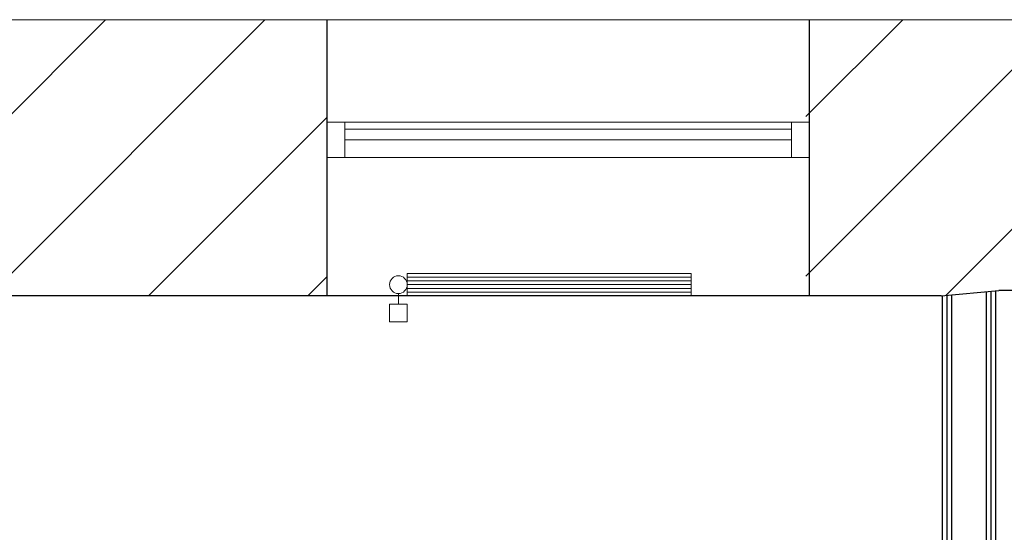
# Model space of a CAD drawing. Header units: millimetres. Extents: x 256092 to 341172, y 103077 to 145077.
# Tile 15 of 139: x 280250 to 283023, y 139052 to 140495. Entities that reach past the tile are written whole.
import ezdxf

# ---------------------------------------------------------------- set-up
doc = ezdxf.new("R2010")
doc.units = ezdxf.units.MM
for name, color, linetype, lineweight in [('KIPSKARKASS', 5, 'Continuous', 25), ('SEINA VIIRUTUS', 8, 'Continuous', 18), ('UUS AVATÄIDE', 105, 'Continuous', 18)]:
    doc.layers.add(name, color=color, linetype=linetype, lineweight=lineweight)
doc.layers.add('PIPE-H1-COMPONENT-', color=7, linetype='Continuous')
doc.layers.add('SEINAD', color=7, linetype='Continuous')
pattern_1 = [(45, (-1047627.23, 105532.54), (-224.5064, 224.5064), [])]

# ---------------------------------------------------------------- blocks, each defined once
blk = doc.blocks.new('*U147')
at = {"layer": 'PIPE-H1-COMPONENT-', "color": 1, "linetype": 'Continuous', "lineweight": 9}
for p, q in [((1716155.1, -1392.9, 650), (1716955.1, -1392.9, 650)), ((1716155.1, -1455.9, 650), (1716155.1, -1392.9, 650)), ((1716155.1, -1403.4, 650), (1716955.1, -1403.4, 650)), ((1716155.1, -1413.9, 650), (1716955.1, -1413.9, 650)), ((1716955.1, -1392.9, 650), (1716955.1, -1455.9, 650)), ((1716155.1, -1424.4, 650), (1716955.1, -1424.4, 650)), ((1716155.1, -1434.9, 650), (1716955.1, -1434.9, 650)), ((1716130.1, -1449.4, 617.5), (1716130.1, -1479.4, 617.5)), ((1716155.1, -1445.4, 650), (1716955.1, -1445.4, 650)), ((1716955.1, -1455.9, 650), (1716155.1, -1455.9, 650)), ((1716105.1, -1479.4, 617.5), (1716105.1, -1529.4, 617.5)), ((1716155.1, -1479.4, 617.5), (1716155.1, -1529.4, 617.5))]:
    blk.add_line(p, q, dxfattribs=at)
at = {"layer": 'PIPE-H1-COMPONENT-', "color": 7, "linetype": 'Continuous', "lineweight": 9}
blk.add_circle((1716130.1, -1424.4, 617.5), 25, dxfattribs=at)
at = {"layer": 'PIPE-H1-COMPONENT-', "color": 1, "linetype": 'Continuous', "lineweight": 9, "extrusion": (0, -1, 0)}
for centre in [(1716130.1, -1479.4, 617.5), (1716130.1, -1529.4, 617.5)]:
    blk.add_ellipse(centre, major_axis=(25, 0), ratio=1, start_param=0, end_param=3.141593, dxfattribs=at)

msp = doc.modelspace()

# ---------------------------------------------------------------- hatches: boundary and pattern name
at = {"layer": 'SEINA VIIRUTUS'}
h = msp.add_hatch(dxfattribs=at)
h.set_pattern_fill('ANSI31', color=256, scale=100)
h.set_pattern_definition(pattern_1)
h.paths.add_polyline_path([(281115.9, 139717.5), (281116, 140494.4), (280160.1, 140494.5), (280160, 139717.7)], flags=17)
h = msp.add_hatch(dxfattribs=at)
h.set_pattern_fill('ANSI31', color=256, scale=100)
h.set_pattern_definition(pattern_1)
h.paths.add_polyline_path([(282846, 139717.3), (283008.3, 139732.3), (283430.6, 139732.2), (283430.7, 140494.1), (282464.3, 140494.2), (282464.2, 139717.4)])
h.paths.add_polyline_path([(282496.5, 133977.8), (282495.5, 133427.7), (287866.8, 133422.4), (287867.9, 133972.5), (287854.6, 133972.5), (287854.2, 133973), (283011.6, 133977.8), (283012, 134378.8), (282849.8, 134378.4), (282849.8, 134139.8), (282849.9, 133977.5)])

# ---------------------------------------------------------------- linework, layer by layer
at = {"layer": 'KIPSKARKASS'}
for p, q in [((282849.2, 133977.5), (282849.6, 139717.6)), ((282862.2, 133977.5), (282862.6, 139718.8)), ((282875.2, 133977.5), (282875.6, 139720)), ((282973.2, 133977.4), (282973.6, 139729.1)), ((282986.2, 133977.4), (282986.6, 139730.3)), ((282999.2, 133977.4), (282999.6, 139731.5))]:
    msp.add_line(p, q, dxfattribs=at)
at = {"layer": 'SEINAD'}
for p, q in [((296690.6, 140492.4), (275800.5, 140495.1)), ((281115.9, 139717.5), (281116, 140494.4)), ((282474.2, 139717.4), (282474.3, 140494.2)), ((282846, 139717.3), (276310.9, 139718.1)), ((282846, 139717.3), (283008.3, 139732.3)), ((289776, 139731.4), (283008.3, 139732.3))]:
    msp.add_line(p, q, dxfattribs=at)
at = {"layer": 'UUS AVATÄIDE'}
for p, q in [((281115.9, 140206.7), (282424.3, 140206.7)), ((282424.3, 140106.7), (282424.3, 140206.7)), ((282424.3, 140206.7), (282474.3, 140206.7)), ((282474.3, 140206.7), (282424.3, 140206.7)), ((281115.9, 140156.7, 0), (281115.9, 140186.7, 0)), ((281165.9, 140186.7, 0), (282424.3, 140186.7)), ((281165.9, 140156.7, 0), (281165.9, 140186.7, 0)), ((282424.3, 140186.7), (282424.3, 140156.7)), ((282424.3, 140156.7), (281165.9, 140156.7, 0)), ((281115.9, 140106.7, 0), (282474.3, 140106.7, 0)), ((282474.3, 140106.7, 0), (282424.3, 140106.7, 0))]:
    msp.add_line(p, q, dxfattribs=at)
at = {"layer": 'UUS AVATÄIDE', "extrusion": (0, 0, -1)}
for p, q in [((281115.9, 140106.7, 0), (281115.9, 140206.7, 0)), ((281115.9, 140206.7, 0), (281165.9, 140206.7, 0)), ((281115.9, 140206.7, 0), (281115.9, 140106.7, 0)), ((281165.9, 140206.7, 0), (281165.9, 140106.7, 0)), ((282424.3, 140106.7, 0), (282424.3, 140206.7, 0)), ((282474.3, 140206.7), (282474.3, 140106.7)), ((281165.9, 140106.7, 0), (281115.9, 140106.7, 0))]:
    msp.add_line(p, q, dxfattribs=at)

# ---------------------------------------------------------------- block references
at = {"layer": 'PIPE-H1-COMPONENT-'}
msp.add_blockref('*U147', (-1434813.6, 141173.3, -650), dxfattribs=at)

doc.saveas('drawing.dxf')
